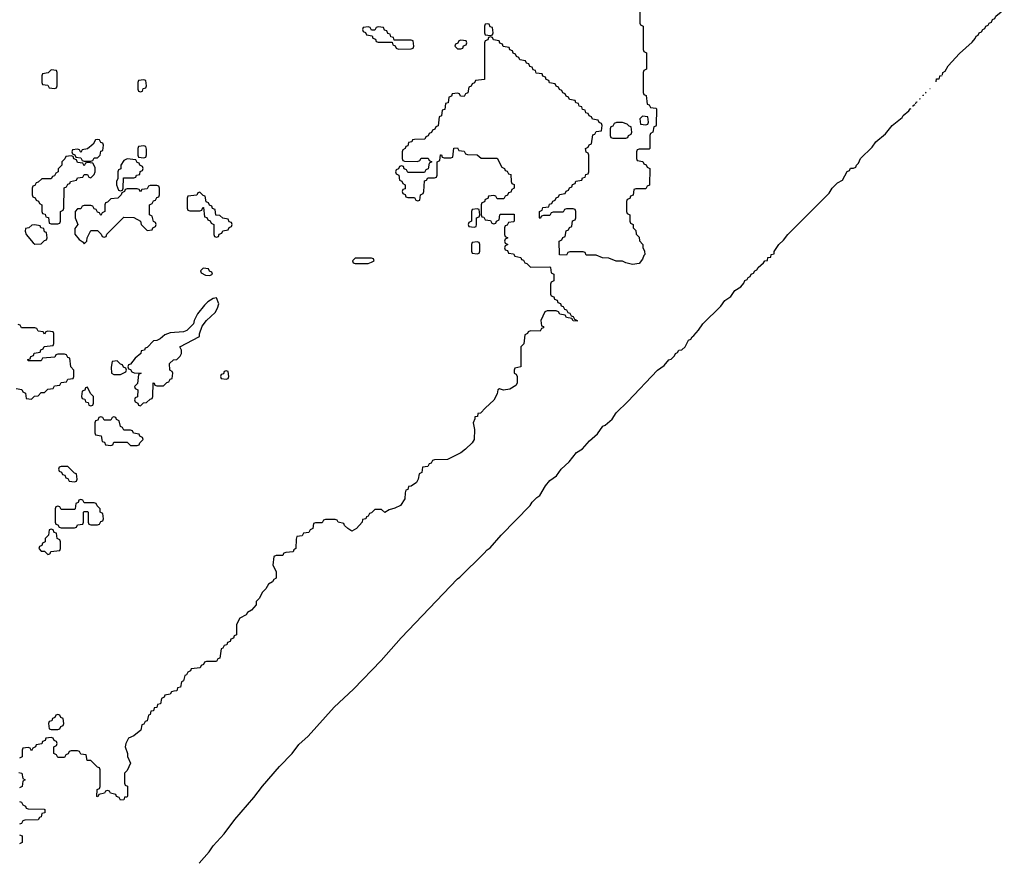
# Model space of a CAD drawing. Header units: inches. Extents: x 2228470 to 2445751, y 199914 to 300535.
# Tile 12 of 34: x 2392999 to 2398961, y 208125 to 213230. Entities that reach past the tile are written whole.
import ezdxf

# ---------------------------------------------------------------- set-up
doc = ezdxf.new("R2010")
doc.units = ezdxf.units.IN
doc.header["$MEASUREMENT"] = 0
doc.layers.add('C3290', color=7, linetype='Continuous')
doc.layers.add('C3291', color=7, linetype='Continuous')

msp = doc.modelspace()

# ---------------------------------------------------------------- linework, layer by layer
at = {"layer": 'C3290', "color": 6}
for points in [[(2394597.1, 210000), (2394591.6, 209988.4), (2394552.7, 209987.3), (2394538, 209982), (2394532, 209930), (2394551.3, 209890), (2394551, 209850), (2394538, 209842), (2394530, 209828.7), (2394505.4, 209814.6), (2394490, 209786), (2394470, 209766), (2394450, 209728), (2394431.2, 209708.9), (2394430, 209688), (2394403.6, 209656.4), (2394378, 209642), (2394370, 209629), (2394331.2, 209608.9), (2394311.3, 209570), (2394311.6, 209508.4), (2394298, 209502), (2394292.7, 209487.3), (2394278, 209482), (2394272.7, 209467.3), (2394258, 209462), (2394252.7, 209447.3), (2394238, 209442), (2394230, 209426), (2394218, 209422), (2394210, 209366), (2394198, 209362), (2394190, 209346), (2394130, 209346), (2394118, 209342), (2394112.7, 209327.3), (2394098, 209322), (2394091.6, 209308.4), (2394038, 209302), (2394034, 209290), (2394018, 209282), (2394010, 209266), (2393998, 209262), (2393991.6, 209228.4), (2393978, 209222), (2393972, 209190), (2393954, 209186), (2393950, 209168), (2393932.7, 209167.3), (2393918, 209162), (2393910, 209148), (2393878, 209142), (2393874, 209130), (2393858, 209122), (2393852, 209090), (2393834, 209086), (2393830, 209068), (2393814, 209066), (2393810, 209048), (2393794, 209046), (2393790, 209026), (2393778, 209022), (2393770, 208986), (2393758, 208982), (2393750, 208966), (2393738, 208962), (2393732, 208930), (2393690, 208895.3), (2393658, 208882), (2393642, 208850), (2393638, 208830), (2393651.3, 208788.7), (2393651.3, 208771.3), (2393670.8, 208730), (2393650, 208686), (2393634, 208670), (2393634, 208610), (2393638, 208598), (2393650.9, 208590.9), (2393650.9, 208530.9), (2393650, 208528), (2393646, 208526), (2393634, 208526), (2393630, 208508), (2393610, 208506), (2393602, 208522), (2393586, 208530), (2393582, 208542), (2393548.4, 208548.4), (2393542, 208562), (2393530, 208566), (2393518, 208562), (2393511.6, 208548.4), (2393478, 208542), (2393472, 208528), (2393466, 208530), (2393468.4, 208571.6), (2393482, 208578), (2393486, 208590), (2393486, 208690), (2393482, 208702), (2393470, 208706), (2393430, 208746), (2393407.3, 208747.3), (2393402, 208782), (2393370, 208786), (2393362, 208802), (2393350, 208806), (2393310, 208806), (2393298, 208802), (2393292.7, 208787.3), (2393278, 208782), (2393270, 208766), (2393230, 208766), (2393222, 208782), (2393206, 208790), (2393206, 208830), (2393222, 208838), (2393226, 208850), (2393222, 208862), (2393207.3, 208867.3), (2393202, 208882), (2393190, 208886), (2393158, 208882), (2393152.7, 208867.3), (2393138, 208862), (2393132.7, 208847.3), (2393098, 208842), (2393094, 208830), (2393078, 208822), (2393070, 208806), (2393062, 208822), (2393050, 208826), (2393018, 208822), (2393014, 208810), (2393014, 208770), (2392998, 208762)], [(2393164, 210000), (2393170, 209994), (2393182, 209998), (2393182.9, 210000)], [(2394086.1, 208124.8), (2394146.2, 208193.8), (2394169.5, 208230), (2394237.7, 208302.3), (2394300.9, 208390), (2394417.7, 208522.3), (2394470, 208590.7), (2394572.7, 208710), (2394649.5, 208790), (2394690, 208842.8), (2394746.7, 208893.3), (2394903.7, 209070), (2395020.5, 209179.5), (2395187.9, 209352.1), (2395309.5, 209490), (2395650, 209846), (2395664.5, 209855.5), (2395809, 210000)], [(2392994, 208674), (2393011.2, 208671.1), (2393018, 208638), (2393032, 208630), (2393018, 208622), (2393014, 208590), (2392998, 208582)], [(2392998, 208498), (2393010, 208494), (2393018, 208478), (2393034, 208470), (2393038, 208458), (2393050, 208454), (2393147.3, 208452.7), (2393152, 208450), (2393152, 208430), (2393134, 208426), (2393130, 208406), (2393118, 208402), (2393110, 208388), (2393030, 208386), (2393018, 208382), (2393010, 208366), (2392998, 208362)], [(2392998, 208298), (2393014, 208290), (2393014, 208250), (2392998, 208242)]]:
    msp.add_lwpolyline(points, dxfattribs=at)
msp.add_lwpolyline([(2393230, 209026), (2393218, 209022), (2393212.7, 209007.3), (2393198, 209002), (2393192.7, 208987.3), (2393178, 208982), (2393174, 208970), (2393178, 208938), (2393190, 208934), (2393230, 208934), (2393242, 208938), (2393247.3, 208952.7), (2393262, 208958), (2393266, 208970), (2393262, 209002), (2393247.3, 209007.3), (2393242, 209022)], close=True, dxfattribs=at)
at = {"layer": 'C3291', "color": 6}
for points in [[(2396754, 213310), (2396754, 213210), (2396758, 213198), (2396774, 213190), (2396774, 213050), (2396778, 213038), (2396794, 213030), (2396794, 212930), (2396778, 212922), (2396774, 212910), (2396774, 212790), (2396778, 212778), (2396791.6, 212771.6), (2396798, 212718), (2396810, 212714), (2396818, 212698), (2396850, 212694), (2396854, 212690), (2396852.7, 212592.7), (2396850, 212586), (2396838, 212582), (2396832, 212550), (2396818, 212542), (2396814, 212530), (2396814, 212450), (2396810, 212446), (2396750, 212446), (2396738, 212442), (2396734, 212430), (2396734, 212390), (2396738, 212378), (2396772.7, 212372.7), (2396778, 212358), (2396792.7, 212352.7), (2396798, 212338), (2396814, 212330), (2396811.6, 212228.4), (2396798, 212222), (2396790, 212206), (2396730, 212206), (2396718, 212202), (2396712.7, 212167.3), (2396698, 212162), (2396692.7, 212147.3), (2396678, 212142), (2396674, 212130), (2396674, 212070), (2396678, 212058), (2396694, 212050), (2396694, 212010), (2396698, 211998), (2396714, 211990), (2396714, 211970), (2396730, 211954), (2396732.7, 211932.7), (2396750, 211914), (2396752.7, 211892.7), (2396771.3, 211870), (2396771.6, 211851.6), (2396782, 211830), (2396784.7, 211810), (2396777.3, 211802.7), (2396770, 211781.2), (2396750, 211754), (2396710, 211748.7), (2396670, 211758), (2396650, 211768), (2396610, 211768), (2396567.3, 211787.3), (2396528.4, 211788.4), (2396490, 211806), (2396430, 211806), (2396422, 211822), (2396410, 211826), (2396330, 211826), (2396318, 211822), (2396310, 211806), (2396267.3, 211807.3), (2396266, 211890), (2396282, 211898), (2396287.3, 211912.7), (2396302, 211918), (2396307.3, 211952.7), (2396322, 211958), (2396327.3, 211972.7), (2396342, 211978), (2396347.3, 212012.7), (2396362, 212018), (2396366, 212030), (2396366, 212070), (2396362, 212082), (2396350, 212086), (2396310, 212086), (2396298, 212082), (2396290, 212066), (2396230, 212066), (2396218, 212062), (2396210, 212046), (2396170, 212046), (2396158, 212042), (2396150, 212026), (2396146, 212030), (2396146, 212070), (2396162, 212078), (2396167.3, 212092.7), (2396202, 212098), (2396207.3, 212112.7), (2396222, 212118), (2396227.3, 212132.7), (2396242, 212138), (2396247.3, 212152.7), (2396262, 212158), (2396267.3, 212172.7), (2396302, 212178), (2396307.3, 212192.7), (2396322, 212198), (2396327.3, 212212.7), (2396342, 212218), (2396347.3, 212232.7), (2396362, 212238), (2396367.3, 212252.7), (2396402, 212258), (2396407.3, 212272.7), (2396422, 212278), (2396427.3, 212292.7), (2396442, 212298), (2396446, 212310), (2396446, 212410), (2396442, 212422), (2396428.4, 212428.4), (2396426, 212450), (2396442, 212458), (2396447.3, 212472.7), (2396462, 212478), (2396470, 212534), (2396482, 212538), (2396490, 212554), (2396522, 212558), (2396526, 212590), (2396522, 212602), (2396507.3, 212607.3), (2396502, 212622), (2396467.3, 212627.3), (2396462, 212642), (2396447.3, 212647.3), (2396442, 212662), (2396427.3, 212667.3), (2396422, 212682), (2396407.3, 212687.3), (2396402, 212702), (2396387.3, 212707.3), (2396382, 212722), (2396367.3, 212727.3), (2396362, 212742), (2396327.3, 212747.3), (2396322, 212762), (2396307.3, 212767.3), (2396302, 212782), (2396287.3, 212787.3), (2396282, 212802), (2396267.3, 212807.3), (2396262, 212822), (2396247.3, 212827.3), (2396242, 212842), (2396207.3, 212847.3), (2396202, 212862), (2396187.3, 212867.3), (2396182, 212882), (2396167.3, 212887.3), (2396162, 212902), (2396127.3, 212907.3), (2396122, 212922), (2396107.3, 212927.3), (2396102, 212942), (2396087.3, 212947.3), (2396082, 212962), (2396067.3, 212967.3), (2396062, 212982), (2396027.3, 212987.3), (2396022, 213002), (2396007.3, 213007.3), (2396002, 213022), (2395987.3, 213027.3), (2395982, 213042), (2395967.3, 213047.3), (2395962, 213062), (2395927.3, 213067.3), (2395922, 213082), (2395907.3, 213087.3), (2395902, 213102), (2395867.3, 213107.3), (2395862, 213122), (2395850, 213126), (2395838, 213122), (2395832.7, 213107.3), (2395818, 213102), (2395814, 213090), (2395812.7, 212867.3), (2395758, 212862), (2395752.7, 212847.3), (2395738, 212842), (2395732.7, 212827.3), (2395718, 212822), (2395712.7, 212787.3), (2395698, 212782), (2395690, 212766), (2395667.3, 212767.3), (2395662, 212782), (2395650, 212786), (2395618, 212782), (2395612.7, 212767.3), (2395598, 212762), (2395592.7, 212727.3), (2395578, 212722), (2395572.7, 212687.3), (2395558, 212682), (2395552.7, 212647.3), (2395538, 212642), (2395532.7, 212587.3), (2395518, 212582), (2395512.7, 212567.3), (2395498, 212562), (2395492.7, 212547.3), (2395478, 212542), (2395472.7, 212527.3), (2395458, 212522), (2395452.7, 212507.3), (2395390, 212506), (2395378, 212502), (2395374, 212490), (2395354, 212486), (2395350, 212466), (2395338, 212462), (2395334, 212450), (2395318, 212442), (2395314, 212430), (2395314, 212390), (2395318, 212378), (2395330, 212374), (2395407.3, 212372.7), (2395422, 212378), (2395430, 212392), (2395472.7, 212392.7), (2395478, 212378), (2395494, 212370), (2395478, 212362), (2395472.7, 212327.3), (2395458, 212322), (2395450, 212306), (2395350, 212306), (2395342, 212322), (2395327.3, 212327.3), (2395322, 212342), (2395310, 212346), (2395298, 212342), (2395292.7, 212327.3), (2395278, 212322), (2395274, 212310), (2395278, 212298), (2395294, 212290), (2395298, 212258), (2395312.7, 212252.7), (2395318, 212238), (2395334, 212230), (2395332.7, 212207.3), (2395318, 212202), (2395314, 212190), (2395318, 212178), (2395332.7, 212172.7), (2395338, 212158), (2395350, 212154), (2395390, 212154), (2395398, 212138), (2395410, 212134), (2395422, 212138), (2395426, 212170), (2395442, 212178), (2395446, 212190), (2395450, 212254), (2395462, 212258), (2395470, 212274), (2395510, 212274), (2395522, 212278), (2395526, 212290), (2395526, 212370), (2395542, 212378), (2395547.3, 212412.7), (2395552.7, 212412.7), (2395558, 212398), (2395570, 212394), (2395610, 212394), (2395622, 212398), (2395627.3, 212452.7), (2395650, 212454), (2395658, 212438), (2395690, 212434), (2395698, 212418), (2395710, 212414), (2395770, 212412), (2395792.7, 212392.7), (2395890, 212392), (2395918, 212338), (2395934, 212330), (2395938, 212318), (2395950, 212314), (2395958, 212298), (2395972.7, 212292.7), (2395974, 212250), (2395978, 212238), (2395992.7, 212232.7), (2395994, 212210), (2395978, 212202), (2395972.7, 212187.3), (2395958, 212182), (2395952.7, 212167.3), (2395938, 212162), (2395930, 212146), (2395890, 212146), (2395882, 212162), (2395870, 212166), (2395838, 212162), (2395832.7, 212147.3), (2395818, 212142), (2395812.7, 212127.3), (2395798, 212122), (2395794, 212110), (2395794, 212050), (2395798, 212038), (2395810, 212034), (2395818, 212018), (2395850, 212014), (2395858, 211998), (2395870, 211994), (2395882, 211998), (2395886, 212010), (2395902, 212018), (2395906, 212050), (2395910, 212054), (2395992.7, 212052.7), (2395994, 212010), (2395990, 212006), (2395958, 212002), (2395950, 211986), (2395938, 211982), (2395934, 211970), (2395934, 211930), (2395938, 211918), (2395954, 211910), (2395938, 211902), (2395934, 211890), (2395938, 211878), (2395954, 211870), (2395938, 211862), (2395934, 211850), (2395938, 211838), (2395952.7, 211832.7), (2395958, 211818), (2395990, 211814), (2395998, 211798), (2396034, 211790), (2396038, 211778), (2396050, 211774), (2396058, 211758), (2396070, 211754), (2396092.7, 211732.7), (2396210, 211734), (2396214, 211730), (2396218, 211698), (2396234, 211690), (2396234, 211650), (2396218, 211642), (2396214, 211630), (2396214, 211570), (2396218, 211558), (2396232.7, 211552.7), (2396238, 211538), (2396252.7, 211532.7), (2396258, 211518), (2396272.7, 211512.7), (2396278, 211498), (2396290, 211494), (2396298, 211478), (2396310, 211474), (2396318, 211458), (2396330, 211454), (2396338, 211438), (2396350, 211434), (2396358, 211418), (2396374, 211410), (2396374, 211406), (2396350, 211408), (2396342, 211422), (2396310, 211428), (2396302, 211442), (2396270, 211448), (2396262, 211462), (2396247.3, 211467.3), (2396192.7, 211467.3), (2396178, 211462), (2396154, 211410), (2396158, 211378), (2396170, 211374), (2396170, 211366), (2396158, 211362), (2396150, 211346), (2396092.7, 211347.3), (2396078, 211342), (2396074, 211330), (2396058, 211322), (2396051.6, 211268.4), (2396034, 211250), (2396034, 211130), (2395998, 211122), (2395994, 211110), (2395994, 211090), (2396004.7, 211084.7), (2396011.3, 211070), (2396011.3, 211030), (2396003.5, 211016.5), (2395966.8, 210993.2), (2395929, 210989), (2395903.6, 210996.4), (2395894, 210990), (2395890, 210966), (2395870, 210928), (2395818.8, 210881.2), (2395790, 210848), (2395774, 210846), (2395771.3, 210828.7), (2395754, 210826), (2395754, 210814), (2395744.7, 210790), (2395752, 210750), (2395751.3, 210690), (2395738, 210670), (2395698.8, 210630), (2395670, 210609.4), (2395590, 210569.4), (2395510, 210566), (2395498, 210562), (2395490, 210546), (2395478, 210542), (2395470, 210526), (2395438, 210522), (2395434, 210490), (2395418, 210482), (2395412, 210450), (2395402, 210430), (2395370, 210408), (2395354, 210406), (2395350, 210386), (2395338, 210382), (2395332.7, 210367.3), (2395331, 210330), (2395304.7, 210290), (2395270, 210273.2), (2395236, 210264), (2395210, 210248.7), (2395190, 210266), (2395150, 210266), (2395130, 210246), (2395118, 210242), (2395110, 210226), (2395098, 210222), (2395094, 210210), (2395074, 210206), (2395072, 210190), (2395038, 210150), (2395010, 210135.3), (2394986, 210150), (2394966, 210170), (2394962, 210182), (2394928.4, 210188.4), (2394922, 210202), (2394910, 210206), (2394850, 210206), (2394838, 210202), (2394830, 210186), (2394790, 210186), (2394778, 210182), (2394774, 210150), (2394758, 210142), (2394750, 210126), (2394718, 210122), (2394710, 210106), (2394678, 210102), (2394672.7, 210087.3), (2394672, 210030), (2394658, 210022), (2394654, 210010), (2394610, 210006), (2394598, 210002), (2394597.1, 210000)], [(2398587.6, 212895.8), (2398588.7, 212910), (2398602, 212918), (2398622, 212950), (2398690, 213024.7), (2398765.6, 213094.4), (2398784.7, 213115.3), (2398790, 213131), (2398803.1, 213136.9), (2398809, 213150), (2398823.1, 213156.9), (2398830, 213171), (2398843.1, 213176.9), (2398849, 213190), (2398863.1, 213196.9), (2398869, 213210), (2398884, 213216), (2398890, 213231), (2398903.1, 213236.9), (2398910, 213251.3), (2398942, 213278), (2398950, 213292), (2398961, 213293.4)], [(2398548.6, 212854.3), (2398550, 212871.3), (2398565.7, 212872.5)], [(2398567.6, 212874.5), (2398570, 212891.3), (2398584.4, 212892.4)], [(2398484.8, 212786.3), (2398486, 212790), (2398488.7, 212790.5)], [(2398509.8, 212813), (2398510, 212814), (2398511.1, 212814.4)], [(2398424.2, 212721.8), (2398430, 212732), (2398434.2, 212732.5)], [(2398449.2, 212748.5), (2398450, 212752), (2398452.9, 212752.4)], [(2398469.1, 212769.7), (2398470, 212774), (2398474.6, 212775.6)], [(2395809, 210000), (2395830, 210021), (2395847, 210033), (2395914, 210110), (2396089.5, 210290.5), (2396102, 210310), (2396130, 210338), (2396149.5, 210350.5), (2396183.7, 210410), (2396210, 210441), (2396249.6, 210470.4), (2396277.2, 210510), (2396326, 210554), (2396369.7, 210610.3), (2396407.2, 210632.8), (2396450, 210681), (2396497.2, 210722.8), (2396529.3, 210770), (2396543.7, 210776.3), (2396586.8, 210813.2), (2396610, 210851), (2396681.5, 210918.5), (2396862, 211110), (2396902, 211138), (2396930, 211170.8), (2396944.7, 211175.3), (2396964, 211196), (2396969, 211210), (2396983.1, 211216.9), (2396990, 211231), (2397008.4, 211231.6), (2397028.8, 211251.1), (2397049, 211290), (2397063.1, 211296.9), (2397070, 211311.3), (2397082, 211318), (2397109.3, 211350.7), (2397135.3, 211390), (2397244.1, 211495.9), (2397269.6, 211530.4), (2397304.1, 211555.9), (2397330, 211590.8), (2397365.6, 211614.4), (2397384.7, 211635.3), (2397390, 211651), (2397403.1, 211656.9), (2397409, 211670), (2397423.1, 211676.9), (2397429, 211690), (2397443.1, 211696.9), (2397450, 211711), (2397463.1, 211716.9), (2397470, 211731.3), (2397502, 211758), (2397510, 211771.3), (2397527.3, 211772.7), (2397528.7, 211790), (2397548, 211792), (2397549, 211810), (2397567.3, 211812.7), (2397567.3, 211827.3), (2397595.3, 211870), (2397624.1, 211895.9), (2397650, 211930.7), (2397900.4, 212179.6), (2397918, 212210), (2397950, 212242), (2397982, 212258), (2398010, 212311), (2398023.1, 212316.9), (2398030, 212330.8), (2398048.7, 212331.3), (2398062, 212338), (2398066, 212350), (2398078, 212362), (2398089.2, 212390), (2398160.9, 212459.1), (2398184, 212490), (2398241.2, 212538.8), (2398282, 212590), (2398342, 212638), (2398348.7, 212650), (2398382, 212678), (2398390, 212691.3), (2398396, 212691.8)], [(2398408.3, 212704.9), (2398408.7, 212710), (2398418.8, 212716.1)], [(2392978, 210998), (2393011.6, 210991.6), (2393018, 210978), (2393034, 210970), (2393038, 210938), (2393070, 210934), (2393088.4, 210951.6), (2393110, 210954), (2393130, 210974), (2393150, 210974), (2393170, 210994), (2393202, 210998), (2393210, 211014), (2393242, 211018), (2393250, 211034), (2393282, 211038), (2393290, 211054), (2393322, 211058), (2393326, 211070), (2393326, 211110), (2393308.4, 211128.4), (2393302, 211182), (2393290, 211186), (2393282, 211202), (2393270, 211206), (2393230, 211206), (2393218, 211202), (2393211.6, 211188.4), (2393138, 211182), (2393130, 211166), (2393050, 211166), (2393047.3, 211172.7), (2393062, 211178), (2393067.3, 211192.7), (2393082, 211198), (2393087.3, 211212.7), (2393122, 211218), (2393127.3, 211232.7), (2393142, 211238), (2393147.3, 211252.7), (2393202, 211258), (2393206, 211270), (2393206, 211330), (2393202, 211342), (2393170, 211346), (2393158, 211342), (2393150, 211326), (2393142, 211342), (2393110, 211346), (2393102, 211362), (2393090, 211366), (2393010, 211366), (2393002, 211382), (2392990, 211386)], [(2393182.9, 210000), (2393188.4, 210011.6), (2393242, 210018), (2393246, 210030), (2393246, 210070), (2393242, 210082), (2393226, 210090), (2393222, 210122), (2393207.3, 210127.3), (2393202, 210142), (2393190, 210146), (2393178, 210142), (2393174, 210110), (2393154, 210090), (2393154, 210070), (2393138, 210062), (2393132.7, 210047.3), (2393118, 210042), (2393114, 210030), (2393130, 210014), (2393150, 210014), (2393164, 210000)]]:
    msp.add_lwpolyline(points, dxfattribs=at)
for points in [[(2395830, 213206), (2395818, 213202), (2395814, 213190), (2395814, 213150), (2395818, 213138), (2395850, 213134), (2395862, 213138), (2395866, 213150), (2395862, 213182), (2395847.3, 213187.3), (2395842, 213202)], [(2395170, 213186), (2395158, 213182), (2395150, 213166), (2395130, 213166), (2395122, 213182), (2395110, 213186), (2395078, 213182), (2395074, 213170), (2395078, 213158), (2395092.7, 213152.7), (2395098, 213138), (2395132.7, 213132.7), (2395138, 213118), (2395152.7, 213112.7), (2395158, 213098), (2395170, 213094), (2395254, 213094), (2395258, 213078), (2395272.7, 213072.7), (2395278, 213058), (2395292.7, 213052.7), (2395370, 213054), (2395382, 213058), (2395386, 213070), (2395382, 213102), (2395370, 213106), (2395266, 213106), (2395262, 213122), (2395247.3, 213127.3), (2395242, 213142), (2395227.3, 213147.3), (2395222, 213162), (2395207.3, 213167.3), (2395202, 213182)], [(2395670, 213106), (2395658, 213102), (2395652.7, 213087.3), (2395638, 213082), (2395634, 213070), (2395650, 213054), (2395670, 213054), (2395682, 213058), (2395687.3, 213072.7), (2395702, 213078), (2395706, 213090), (2395702, 213102)], [(2393190, 212926), (2393171.6, 212908.4), (2393138, 212902), (2393134, 212890), (2393134, 212850), (2393138, 212838), (2393170, 212834), (2393178, 212818), (2393210, 212814), (2393222, 212818), (2393226, 212830), (2393226, 212910), (2393222, 212922)], [(2393750, 212866), (2393718, 212862), (2393714, 212850), (2393714, 212810), (2393718, 212798), (2393730, 212794), (2393742, 212798), (2393747.3, 212812.7), (2393762, 212818), (2393766, 212830), (2393762, 212862)], [(2396650, 212608.7), (2396612, 212608), (2396598, 212602), (2396590, 212586), (2396578, 212582), (2396574, 212570), (2396574, 212530), (2396578, 212518), (2396590, 212514), (2396670, 212514), (2396682, 212518), (2396686, 212530), (2396702, 212538), (2396706, 212550), (2396702, 212582), (2396690, 212586), (2396678, 212598)], [(2396770, 212646), (2396754, 212630), (2396758, 212598), (2396790, 212594), (2396802, 212598), (2396806, 212610), (2396802, 212642)], [(2393470, 212506), (2393458, 212502), (2393443.6, 212476.4), (2393410, 212448), (2393378, 212442), (2393370, 212426), (2393362, 212442), (2393350, 212446), (2393318, 212442), (2393314, 212430), (2393318, 212418), (2393332.7, 212412.7), (2393338, 212398), (2393370, 212394), (2393378, 212378), (2393390, 212374), (2393430, 212374), (2393442, 212378), (2393450, 212394), (2393470, 212394), (2393486, 212410), (2393490, 212434), (2393502, 212438), (2393506, 212470), (2393502, 212482), (2393490, 212486), (2393482, 212502)], [(2393750, 212466), (2393718, 212462), (2393714, 212450), (2393714, 212410), (2393718, 212398), (2393750, 212394), (2393762, 212398), (2393767.3, 212412.7), (2393767.3, 212447.3), (2393762, 212462)], [(2393310, 212406), (2393278, 212402), (2393272.7, 212387.3), (2393254, 212370), (2393254, 212350), (2393232.7, 212327.3), (2393231.6, 212308.4), (2393218, 212302), (2393210, 212286), (2393198, 212282), (2393190, 212266), (2393132.7, 212267.3), (2393110, 212246), (2393098, 212242), (2393090, 212226), (2393078, 212222), (2393074, 212210), (2393074, 212170), (2393078, 212158), (2393092.7, 212152.7), (2393098, 212138), (2393112.7, 212132.7), (2393118, 212118), (2393134, 212110), (2393134, 212070), (2393138, 212058), (2393152.7, 212052.7), (2393158, 212038), (2393172.7, 212032.7), (2393178, 211998), (2393190, 211994), (2393230, 211994), (2393242, 211998), (2393246, 212010), (2393246, 212070), (2393262, 212078), (2393266, 212090), (2393268.4, 212211.6), (2393282, 212218), (2393290, 212234), (2393302, 212238), (2393306, 212250), (2393342, 212258), (2393350, 212274), (2393382, 212278), (2393390, 212294), (2393410, 212294), (2393418, 212278), (2393430, 212274), (2393450, 212294), (2393455.3, 212310), (2393455.3, 212335.3), (2393442, 212362), (2393410, 212366), (2393398, 212362), (2393390, 212346), (2393382, 212362), (2393350, 212366), (2393342, 212382), (2393327.3, 212387.3), (2393322, 212402)], [(2393650, 212388), (2393630, 212378), (2393612, 212350), (2393612, 212328), (2393598, 212322), (2393594, 212310), (2393594, 212270), (2393584.7, 212250), (2393584.7, 212230), (2393598, 212198), (2393610, 212194), (2393622, 212198), (2393626, 212210), (2393627.3, 212272.7), (2393690, 212274), (2393702, 212278), (2393706, 212290), (2393726, 212294), (2393728.4, 212311.6), (2393742, 212318), (2393746, 212330), (2393742, 212342), (2393726, 212350), (2393722, 212362), (2393710, 212366), (2393702, 212382)], [(2393830, 212226), (2393790, 212226), (2393778, 212222), (2393770, 212206), (2393738, 212202), (2393730, 212188), (2393722, 212202), (2393710, 212206), (2393650, 212206), (2393638, 212202), (2393634, 212190), (2393618, 212182), (2393614, 212170), (2393594, 212150), (2393550, 212146), (2393530, 212126), (2393518, 212122), (2393514, 212110), (2393514, 212070), (2393498, 212062), (2393490, 212046), (2393482, 212062), (2393470, 212066), (2393462, 212082), (2393450, 212086), (2393442, 212102), (2393430, 212106), (2393390, 212106), (2393378, 212102), (2393370, 212086), (2393350, 212086), (2393334, 212070), (2393334, 212030), (2393352, 211990), (2393332.7, 211967.3), (2393332.7, 211932.7), (2393359.6, 211899.6), (2393383.6, 211883.6), (2393390, 211874), (2393406, 211890), (2393408, 211910), (2393430, 211954), (2393470, 211954), (2393492.7, 211932.7), (2393498, 211918), (2393510, 211914), (2393522, 211918), (2393527.3, 211932.7), (2393630, 212034), (2393690, 212032), (2393731.3, 212011.3), (2393734, 211990), (2393770, 211954), (2393802, 211958), (2393806, 211970), (2393822, 211978), (2393826, 211990), (2393822, 212002), (2393808.4, 212008.4), (2393802, 212042), (2393786, 212050), (2393786, 212110), (2393802, 212118), (2393810, 212134), (2393822, 212138), (2393830, 212154), (2393842, 212158), (2393846, 212170), (2393846, 212210), (2393842, 212222)], [(2394090, 212186), (2394078, 212182), (2394071.6, 212168.4), (2394018, 212162), (2394014, 212150), (2394014, 212090), (2394018, 212078), (2394030, 212074), (2394090, 212074), (2394102, 212078), (2394107.3, 212092.7), (2394112.7, 212092.7), (2394118, 212038), (2394132.7, 212032.7), (2394138, 212018), (2394152.7, 212012.7), (2394158, 211998), (2394174, 211990), (2394174, 211930), (2394178, 211918), (2394190, 211914), (2394202, 211918), (2394207.3, 211932.7), (2394222, 211938), (2394228.4, 211951.6), (2394262, 211958), (2394267.3, 211972.7), (2394282, 211978), (2394286, 211990), (2394282, 212002), (2394267.3, 212007.3), (2394262, 212022), (2394228.4, 212028.4), (2394210, 212046), (2394187.3, 212047.3), (2394182, 212082), (2394167.3, 212087.3), (2394162, 212102), (2394147.3, 212107.3), (2394142, 212122), (2394127.3, 212127.3), (2394122, 212162), (2394110, 212166)], [(2395770, 212086), (2395738, 212082), (2395734, 212070), (2395734, 212010), (2395718, 212002), (2395714, 211990), (2395718, 211978), (2395750, 211974), (2395762, 211978), (2395766, 211990), (2395766, 212030), (2395782, 212038), (2395786, 212050), (2395782, 212082)], [(2393090, 211988), (2393072.7, 211987.3), (2393054, 211970), (2393034, 211966), (2393032, 211950), (2393038, 211930), (2393079.6, 211879.6), (2393090, 211872), (2393130, 211874), (2393150, 211894), (2393162, 211898), (2393166, 211910), (2393162, 211942), (2393150, 211946), (2393146, 211966), (2393126, 211970), (2393122, 211982)], [(2395770, 211886), (2395738, 211882), (2395734, 211870), (2395734, 211830), (2395738, 211818), (2395770, 211814), (2395782, 211818), (2395786, 211830), (2395786, 211870), (2395782, 211882)], [(2395130, 211786), (2395030, 211786), (2395014, 211770), (2395018, 211758), (2395030, 211754), (2395110, 211754), (2395130, 211762), (2395146, 211770), (2395142, 211782)], [(2394110, 211726), (2394094, 211710), (2394098, 211698), (2394123.6, 211683.6), (2394150, 211682), (2394166, 211690), (2394162, 211702), (2394147.3, 211707.3), (2394142, 211722)], [(2394190, 211546), (2394170, 211542), (2394137.3, 211522.7), (2394117.3, 211502.7), (2394076, 211450), (2394056, 211410), (2394050.9, 211389.1), (2394012, 211350), (2393990, 211341.2), (2393910, 211335.3), (2393876.9, 211323.1), (2393850, 211298), (2393830, 211288), (2393810, 211286), (2393770, 211246), (2393758, 211242), (2393754, 211230), (2393734, 211226), (2393732, 211210), (2393698, 211182), (2393670, 211146), (2393658, 211142), (2393654, 211130), (2393658, 211118), (2393670, 211114), (2393678, 211098), (2393692.7, 211092.7), (2393734, 211090), (2393718, 211082), (2393711.6, 211028.4), (2393694, 211010), (2393698, 210998), (2393714, 210990), (2393711.6, 210948.4), (2393698, 210942), (2393694, 210930), (2393698, 210918), (2393714, 210910), (2393718, 210898), (2393730, 210894), (2393748.4, 210911.6), (2393767.3, 210912.7), (2393790, 210934), (2393802, 210938), (2393806, 210950), (2393807.3, 211032.7), (2393814, 211030), (2393818, 211018), (2393830, 211014), (2393870, 211014), (2393890, 211034), (2393902, 211038), (2393910, 211054), (2393922, 211058), (2393926, 211090), (2393922, 211102), (2393908, 211110), (2393906, 211150), (2393930, 211172), (2393950, 211174), (2393970, 211194), (2393978, 211210), (2393978, 211230), (2393968, 211250), (2394088, 211312), (2394088, 211328), (2394104.7, 211375.3), (2394129.4, 211410.6), (2394182.7, 211457.3), (2394196.5, 211483.5), (2394204, 211510)], [(2393590, 211166), (2393558, 211162), (2393552.7, 211127.3), (2393554, 211090), (2393570, 211082), (2393610, 211082), (2393642, 211098), (2393646, 211110), (2393642, 211122), (2393627.3, 211127.3), (2393622, 211142), (2393610, 211146)], [(2394250, 211106), (2394238, 211102), (2394232.7, 211087.3), (2394218, 211082), (2394214, 211070), (2394218, 211058), (2394250, 211054), (2394262, 211058), (2394266, 211070), (2394262, 211102)], [(2393410, 211006), (2393398, 211002), (2393392.7, 210987.3), (2393378, 210982), (2393374, 210950), (2393378, 210938), (2393392.7, 210932.7), (2393398, 210918), (2393412.7, 210912.7), (2393418, 210898), (2393430, 210894), (2393442, 210898), (2393446, 210910), (2393446, 210950), (2393427.3, 210967.3)], [(2393570, 210826), (2393558, 210822), (2393550, 210806), (2393510, 210806), (2393502, 210822), (2393490, 210826), (2393478, 210822), (2393472.7, 210807.3), (2393458, 210802), (2393454, 210790), (2393454, 210730), (2393458, 210718), (2393492.7, 210712.7), (2393498, 210678), (2393512.7, 210672.7), (2393518, 210658), (2393550, 210654), (2393562, 210658), (2393570, 210674), (2393650, 210674), (2393670, 210654), (2393710, 210654), (2393722, 210658), (2393726, 210670), (2393746, 210690), (2393742, 210702), (2393726, 210710), (2393722, 210722), (2393687.3, 210727.3), (2393682, 210742), (2393670, 210746), (2393630, 210746), (2393622, 210762), (2393608.4, 210768.4), (2393602, 210802), (2393586, 210810), (2393582, 210822)], [(2393290, 210526), (2393250, 210526), (2393238, 210522), (2393234, 210510), (2393238, 210498), (2393252.7, 210492.7), (2393258, 210478), (2393272.7, 210472.7), (2393278, 210458), (2393290, 210454), (2393298, 210438), (2393330, 210434), (2393342, 210438), (2393346, 210450), (2393342, 210482), (2393330, 210486)], [(2393370, 210326), (2393358, 210322), (2393352.7, 210307.3), (2393338, 210302), (2393334, 210270), (2393330, 210266), (2393250, 210266), (2393242, 210282), (2393230, 210286), (2393218, 210282), (2393214, 210270), (2393214, 210190), (2393218, 210178), (2393230, 210174), (2393238, 210158), (2393250, 210154), (2393330, 210154), (2393342, 210158), (2393350, 210174), (2393382, 210178), (2393386, 210190), (2393386, 210250), (2393390, 210254), (2393410, 210254), (2393414, 210250), (2393414, 210190), (2393418, 210178), (2393430, 210174), (2393470, 210174), (2393482, 210178), (2393490, 210194), (2393502, 210198), (2393506, 210210), (2393502, 210242), (2393486, 210250), (2393486, 210270), (2393467.3, 210287.3), (2393462, 210302), (2393450, 210306), (2393390, 210306), (2393382, 210322)]]:
    msp.add_lwpolyline(points, close=True, dxfattribs=at)

doc.saveas('drawing.dxf')
